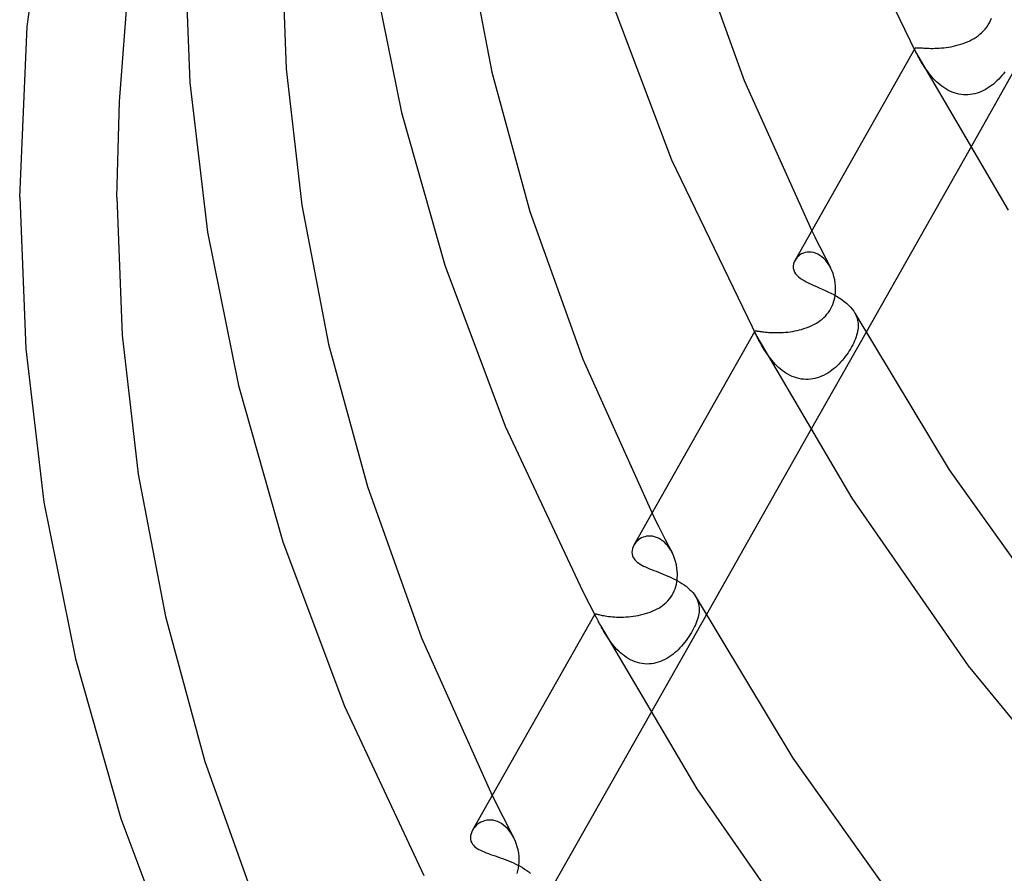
# Model space of a CAD drawing. Header units: millimetres. Extents: x -374 to 374, y -188 to 321.
# Tile 12 of 112: x -310 to -270, y 28 to 63. Entities that reach past the tile are written whole.
import ezdxf

# ---------------------------------------------------------------- set-up
doc = ezdxf.new("R2010")
doc.units = ezdxf.units.MM
doc.layers.add('HIDDEN', color=7, linetype='Continuous')
doc.layers.add('THICK', color=7, linetype='Continuous')

msp = doc.modelspace()

# ---------------------------------------------------------------- linework, layer by layer
at = {"layer": 'HIDDEN'}
for p, q in [((-270.345, 63.103), (-270.306, 63.198)), ((-270.628, 62.681), (-270.561, 62.757)), ((-270.561, 62.757), (-270.498, 62.839)), ((-270.498, 62.839), (-270.441, 62.924)), ((-270.441, 62.924), (-270.39, 63.012)), ((-270.39, 63.012), (-270.345, 63.103)), ((-271.105, 62.322), (-271.019, 62.37)), ((-271.019, 62.37), (-270.936, 62.423)), ((-270.936, 62.423), (-270.854, 62.48)), ((-270.854, 62.48), (-270.776, 62.542)), ((-270.776, 62.542), (-270.7, 62.609)), ((-270.7, 62.609), (-270.628, 62.681)), ((-273.454, 61.947), (-273.448, 61.963)), ((-273.453, 61.926), (-273.454, 61.947)), ((-273.448, 61.963), (-273.439, 61.974)), ((-273.439, 61.974), (-273.426, 61.981)), ((-273.426, 61.981), (-273.408, 61.987)), ((-273.408, 61.987), (-273.385, 61.99)), ((-273.385, 61.99), (-273.357, 61.991)), ((-273.357, 61.991), (-273.325, 61.99)), ((-273.325, 61.99), (-273.287, 61.989)), ((-273.287, 61.989), (-273.244, 61.986)), ((-273.244, 61.986), (-273.196, 61.982)), ((-273.196, 61.982), (-273.143, 61.979)), ((-273.143, 61.979), (-273.085, 61.975)), ((-273.085, 61.975), (-273.022, 61.971)), ((-273.022, 61.971), (-272.953, 61.967)), ((-272.953, 61.967), (-272.88, 61.965)), ((-272.88, 61.965), (-272.801, 61.963)), ((-272.801, 61.963), (-272.719, 61.963)), ((-272.719, 61.963), (-272.633, 61.964)), ((-272.633, 61.964), (-272.544, 61.967)), ((-272.544, 61.967), (-272.452, 61.972)), ((-272.452, 61.972), (-272.356, 61.979)), ((-272.356, 61.979), (-272.259, 61.988)), ((-272.259, 61.988), (-272.161, 62)), ((-272.161, 62), (-272.062, 62.015)), ((-272.062, 62.015), (-271.963, 62.032)), ((-271.963, 62.032), (-271.863, 62.052)), ((-271.863, 62.052), (-271.764, 62.075)), ((-271.764, 62.075), (-271.665, 62.101)), ((-271.665, 62.101), (-271.567, 62.13)), ((-271.567, 62.13), (-271.471, 62.162)), ((-271.471, 62.162), (-271.376, 62.197)), ((-271.376, 62.197), (-271.284, 62.235)), ((-271.284, 62.235), (-271.193, 62.277)), ((-271.193, 62.277), (-271.105, 62.322)), ((-273.448, 61.9), (-273.453, 61.926)), ((-273.437, 61.869), (-273.448, 61.9)), ((-273.421, 61.832), (-273.437, 61.869)), ((-273.401, 61.789), (-273.421, 61.832)), ((-273.376, 61.739), (-273.401, 61.789)), ((-273.346, 61.682), (-273.376, 61.739)), ((-273.32, 61.634), (-273.346, 61.682)), ((-273.291, 61.583), (-273.32, 61.634)), ((-273.26, 61.527), (-273.291, 61.583)), ((-273.226, 61.469), (-273.26, 61.527)), ((-268.898, 61.882), (-271.18, 57.85)), ((-273.19, 61.408), (-273.226, 61.469)), ((-273.152, 61.345), (-273.19, 61.408)), ((-273.111, 61.28), (-273.152, 61.345)), ((-273.068, 61.213), (-273.111, 61.28)), ((-273.022, 61.145), (-273.068, 61.213)), ((-272.974, 61.075), (-273.022, 61.145)), ((-272.923, 61.005), (-272.974, 61.075)), ((-272.87, 60.934), (-272.923, 61.005)), ((-272.814, 60.864), (-272.87, 60.934)), ((-272.755, 60.794), (-272.814, 60.864)), ((-272.693, 60.725), (-272.755, 60.794)), ((-272.628, 60.657), (-272.693, 60.725)), ((-269.938, 60.769), (-270.006, 60.696)), ((-269.872, 60.844), (-269.938, 60.769)), ((-269.809, 60.921), (-269.872, 60.844)), ((-269.749, 60.999), (-269.809, 60.921)), ((-272.561, 60.591), (-272.628, 60.657)), ((-272.491, 60.527), (-272.561, 60.591)), ((-272.418, 60.465), (-272.491, 60.527)), ((-272.342, 60.406), (-272.418, 60.465)), ((-272.264, 60.35), (-272.342, 60.406)), ((-272.182, 60.298), (-272.264, 60.35)), ((-270.461, 60.323), (-270.544, 60.274)), ((-270.38, 60.377), (-270.461, 60.323)), ((-270.301, 60.434), (-270.38, 60.377)), ((-270.224, 60.495), (-270.301, 60.434)), ((-270.149, 60.559), (-270.224, 60.495)), ((-270.076, 60.626), (-270.149, 60.559)), ((-270.006, 60.696), (-270.076, 60.626)), ((-272.098, 60.25), (-272.182, 60.298)), ((-272.011, 60.206), (-272.098, 60.25)), ((-271.923, 60.167), (-272.011, 60.206)), ((-271.833, 60.134), (-271.923, 60.167)), ((-271.741, 60.106), (-271.833, 60.134)), ((-271.648, 60.084), (-271.741, 60.106)), ((-271.553, 60.067), (-271.648, 60.084)), ((-271.458, 60.057), (-271.553, 60.067)), ((-271.363, 60.053), (-271.458, 60.057)), ((-271.268, 60.054), (-271.363, 60.053)), ((-271.174, 60.062), (-271.268, 60.054)), ((-271.08, 60.076), (-271.174, 60.062)), ((-270.987, 60.096), (-271.08, 60.076)), ((-270.895, 60.122), (-270.987, 60.096)), ((-270.804, 60.152), (-270.895, 60.122)), ((-270.716, 60.188), (-270.804, 60.152)), ((-270.629, 60.229), (-270.716, 60.188)), ((-270.544, 60.274), (-270.629, 60.229)), ((-277.691, 54.463), (-277.564, 54.209)), ((-277.564, 54.209), (-277.436, 53.955)), ((-277.436, 53.955), (-277.308, 53.701)), ((-278.174, 53.47), (-278.234, 53.424)), ((-278.108, 53.509), (-278.174, 53.47)), ((-278.036, 53.542), (-278.108, 53.509)), ((-277.96, 53.566), (-278.036, 53.542)), ((-277.88, 53.581), (-277.96, 53.566)), ((-277.797, 53.586), (-277.88, 53.581)), ((-277.711, 53.582), (-277.797, 53.586)), ((-277.622, 53.566), (-277.711, 53.582)), ((-277.533, 53.538), (-277.622, 53.566)), ((-277.445, 53.5), (-277.533, 53.538)), ((-277.358, 53.45), (-277.445, 53.5)), ((-277.273, 53.389), (-277.358, 53.45)), ((-277.308, 53.701), (-277.179, 53.449)), ((-277.179, 53.449), (-277.049, 53.196)), ((-278.334, 53.316), (-278.374, 53.256)), ((-278.287, 53.372), (-278.334, 53.316)), ((-278.234, 53.424), (-278.287, 53.372)), ((-277.191, 53.317), (-277.273, 53.389)), ((-277.114, 53.235), (-277.191, 53.317)), ((-277.042, 53.145), (-277.114, 53.235)), ((-277.049, 53.196), (-276.918, 52.945)), ((-276.976, 53.046), (-277.042, 53.145)), ((-276.916, 52.94), (-276.976, 53.046)), ((-276.862, 52.825), (-276.916, 52.94)), ((-276.815, 52.704), (-276.862, 52.825)), ((-276.776, 52.579), (-276.815, 52.704)), ((-276.746, 52.451), (-276.776, 52.579)), ((-276.724, 52.319), (-276.746, 52.451)), ((-276.711, 52.186), (-276.724, 52.319)), ((-276.726, 51.803), (-276.715, 51.899)), ((-276.715, 51.899), (-276.709, 51.994)), ((-276.708, 52.09), (-276.711, 52.186)), ((-276.709, 51.994), (-276.708, 52.09)), ((-276.862, 51.346), (-276.824, 51.433)), ((-276.824, 51.433), (-276.792, 51.523)), ((-276.792, 51.523), (-276.765, 51.615)), ((-276.765, 51.615), (-276.743, 51.708)), ((-276.743, 51.708), (-276.726, 51.803)), ((-277.128, 50.958), (-277.065, 51.029)), ((-277.065, 51.029), (-277.006, 51.104)), ((-277.006, 51.104), (-276.953, 51.182)), ((-276.953, 51.182), (-276.905, 51.262)), ((-276.905, 51.262), (-276.862, 51.346)), ((-275.913, 51.069), (-275.866, 50.971)), ((-277.66, 50.578), (-277.577, 50.621)), ((-277.577, 50.621), (-277.495, 50.667)), ((-277.495, 50.667), (-277.416, 50.717)), ((-277.416, 50.717), (-277.339, 50.771)), ((-277.339, 50.771), (-277.266, 50.829)), ((-277.266, 50.829), (-277.195, 50.892)), ((-277.195, 50.892), (-277.128, 50.958)), ((-275.866, 50.971), (-275.829, 50.872)), ((-275.829, 50.872), (-275.804, 50.772)), ((-275.804, 50.772), (-275.788, 50.67)), ((-275.788, 50.67), (-275.783, 50.567)), ((-280.032, 50.319), (-280.028, 50.332)), ((-280.03, 50.301), (-280.032, 50.319)), ((-280.023, 50.278), (-280.03, 50.301)), ((-280.028, 50.332), (-280.021, 50.339)), ((-280.012, 50.248), (-280.023, 50.278)), ((-280.021, 50.339), (-280.009, 50.344)), ((-279.995, 50.213), (-280.012, 50.248)), ((-280.009, 50.344), (-279.994, 50.347)), ((-279.974, 50.171), (-279.995, 50.213)), ((-279.994, 50.347), (-279.974, 50.347)), ((-279.974, 50.347), (-279.95, 50.345)), ((-279.95, 50.345), (-279.922, 50.342)), ((-279.922, 50.342), (-279.889, 50.338)), ((-279.889, 50.338), (-279.852, 50.333)), ((-279.852, 50.333), (-279.809, 50.326)), ((-279.809, 50.326), (-279.762, 50.319)), ((-279.762, 50.319), (-279.711, 50.312)), ((-279.711, 50.312), (-279.654, 50.305)), ((-279.654, 50.305), (-279.593, 50.298)), ((-279.593, 50.298), (-279.527, 50.292)), ((-279.527, 50.292), (-279.457, 50.286)), ((-279.457, 50.286), (-279.382, 50.281)), ((-279.382, 50.281), (-279.303, 50.277)), ((-279.303, 50.277), (-279.221, 50.275)), ((-279.221, 50.275), (-279.136, 50.274)), ((-279.136, 50.274), (-279.048, 50.275)), ((-279.048, 50.275), (-278.958, 50.278)), ((-278.958, 50.278), (-278.865, 50.283)), ((-278.865, 50.283), (-278.771, 50.291)), ((-278.771, 50.291), (-278.676, 50.3)), ((-278.676, 50.3), (-278.581, 50.312)), ((-278.581, 50.312), (-278.485, 50.327)), ((-278.485, 50.327), (-278.389, 50.343)), ((-278.389, 50.343), (-278.294, 50.363)), ((-278.294, 50.363), (-278.199, 50.385)), ((-278.199, 50.385), (-278.105, 50.41)), ((-278.105, 50.41), (-278.013, 50.438)), ((-278.013, 50.438), (-277.922, 50.469)), ((-277.922, 50.469), (-277.833, 50.502)), ((-277.833, 50.502), (-277.745, 50.538)), ((-275.468, 50.27), (-277.751, 46.233)), ((-277.745, 50.538), (-277.66, 50.578)), ((-275.824, 50.248), (-275.844, 50.173)), ((-275.808, 50.321), (-275.824, 50.248)), ((-275.795, 50.392), (-275.808, 50.321)), ((-275.788, 50.462), (-275.795, 50.392)), ((-275.783, 50.567), (-275.788, 50.462)), ((-279.948, 50.121), (-279.974, 50.171)), ((-279.918, 50.064), (-279.948, 50.121)), ((-279.89, 50.013), (-279.918, 50.064)), ((-279.859, 49.956), (-279.89, 50.013)), ((-279.826, 49.895), (-279.859, 49.956)), ((-279.79, 49.831), (-279.826, 49.895)), ((-279.752, 49.764), (-279.79, 49.831)), ((-275.966, 49.857), (-276.007, 49.775)), ((-275.93, 49.939), (-275.966, 49.857)), ((-275.897, 50.019), (-275.93, 49.939)), ((-275.868, 50.097), (-275.897, 50.019)), ((-275.844, 50.173), (-275.868, 50.097)), ((-279.712, 49.696), (-279.752, 49.764)), ((-279.67, 49.626), (-279.712, 49.696)), ((-279.626, 49.555), (-279.67, 49.626)), ((-279.58, 49.484), (-279.626, 49.555)), ((-279.532, 49.412), (-279.58, 49.484)), ((-279.482, 49.34), (-279.532, 49.412)), ((-276.2, 49.449), (-276.257, 49.368)), ((-276.147, 49.53), (-276.2, 49.449)), ((-276.097, 49.612), (-276.147, 49.53)), ((-276.05, 49.694), (-276.097, 49.612)), ((-276.007, 49.775), (-276.05, 49.694)), ((-279.429, 49.267), (-279.482, 49.34)), ((-279.374, 49.195), (-279.429, 49.267)), ((-279.316, 49.123), (-279.374, 49.195)), ((-279.255, 49.052), (-279.316, 49.123)), ((-279.191, 48.982), (-279.255, 49.052)), ((-279.124, 48.914), (-279.191, 48.982)), ((-276.576, 48.984), (-276.647, 48.914)), ((-276.508, 49.056), (-276.576, 48.984)), ((-276.441, 49.131), (-276.508, 49.056)), ((-276.377, 49.208), (-276.441, 49.131)), ((-276.316, 49.287), (-276.377, 49.208)), ((-276.257, 49.368), (-276.316, 49.287)), ((-279.055, 48.848), (-279.124, 48.914)), ((-278.983, 48.784), (-279.055, 48.848)), ((-278.908, 48.723), (-278.983, 48.784)), ((-278.83, 48.665), (-278.908, 48.723)), ((-278.75, 48.612), (-278.83, 48.665)), ((-278.667, 48.562), (-278.75, 48.612)), ((-277.033, 48.612), (-277.116, 48.563)), ((-276.952, 48.665), (-277.033, 48.612)), ((-276.872, 48.722), (-276.952, 48.665)), ((-276.795, 48.783), (-276.872, 48.722)), ((-276.72, 48.847), (-276.795, 48.783)), ((-276.647, 48.914), (-276.72, 48.847)), ((-278.581, 48.516), (-278.667, 48.562)), ((-278.492, 48.475), (-278.581, 48.516)), ((-278.402, 48.44), (-278.492, 48.475)), ((-278.311, 48.41), (-278.402, 48.44)), ((-278.219, 48.386), (-278.311, 48.41)), ((-278.125, 48.368), (-278.219, 48.386)), ((-278.03, 48.357), (-278.125, 48.368)), ((-277.935, 48.351), (-278.03, 48.357)), ((-277.84, 48.351), (-277.935, 48.351)), ((-277.746, 48.358), (-277.84, 48.351)), ((-277.652, 48.371), (-277.746, 48.358)), ((-277.56, 48.389), (-277.652, 48.371)), ((-277.468, 48.414), (-277.56, 48.389)), ((-277.378, 48.444), (-277.468, 48.414)), ((-277.289, 48.479), (-277.378, 48.444)), ((-277.201, 48.519), (-277.289, 48.479)), ((-277.116, 48.563), (-277.201, 48.519)), ((-284.257, 42.856), (-284.122, 42.584)), ((-284.122, 42.584), (-283.986, 42.313)), ((-283.986, 42.313), (-283.849, 42.043)), ((-284.872, 41.705), (-284.922, 41.653)), ((-284.818, 41.752), (-284.872, 41.705)), ((-284.758, 41.795), (-284.818, 41.752)), ((-284.694, 41.832), (-284.758, 41.795)), ((-284.625, 41.862), (-284.694, 41.832)), ((-284.553, 41.886), (-284.625, 41.862)), ((-284.477, 41.902), (-284.553, 41.886)), ((-284.398, 41.911), (-284.477, 41.902)), ((-284.318, 41.911), (-284.398, 41.911)), ((-284.235, 41.902), (-284.318, 41.911)), ((-284.152, 41.884), (-284.235, 41.902)), ((-284.069, 41.856), (-284.152, 41.884)), ((-283.986, 41.819), (-284.069, 41.856)), ((-283.904, 41.773), (-283.986, 41.819)), ((-283.825, 41.718), (-283.904, 41.773)), ((-283.849, 42.043), (-283.711, 41.773)), ((-283.749, 41.655), (-283.825, 41.718)), ((-283.711, 41.773), (-283.573, 41.505)), ((-284.965, 41.597), (-285.003, 41.538)), ((-284.922, 41.653), (-284.965, 41.597)), ((-283.677, 41.584), (-283.749, 41.655)), ((-283.608, 41.504), (-283.677, 41.584)), ((-283.544, 41.419), (-283.608, 41.504)), ((-283.573, 41.505), (-283.434, 41.237)), ((-283.485, 41.328), (-283.544, 41.419)), ((-283.431, 41.232), (-283.485, 41.328)), ((-283.375, 41.113), (-283.431, 41.232)), ((-283.327, 40.99), (-283.375, 41.113)), ((-283.287, 40.862), (-283.327, 40.99)), ((-283.255, 40.731), (-283.287, 40.862)), ((-283.232, 40.597), (-283.255, 40.731)), ((-283.218, 40.462), (-283.232, 40.597)), ((-283.238, 40.021), (-283.226, 40.111)), ((-283.226, 40.111), (-283.218, 40.2)), ((-283.214, 40.375), (-283.218, 40.462)), ((-283.218, 40.2), (-283.214, 40.287)), ((-283.214, 40.287), (-283.214, 40.375)), ((-283.344, 39.657), (-283.309, 39.748)), ((-283.309, 39.748), (-283.279, 39.839)), ((-283.279, 39.839), (-283.256, 39.93)), ((-283.256, 39.93), (-283.238, 40.021)), ((-283.605, 39.254), (-283.543, 39.327)), ((-283.543, 39.327), (-283.485, 39.403)), ((-283.485, 39.403), (-283.433, 39.484)), ((-283.433, 39.484), (-283.386, 39.568)), ((-283.386, 39.568), (-283.344, 39.657)), ((-282.438, 39.379), (-282.398, 39.298)), ((-282.398, 39.298), (-282.367, 39.216)), ((-284.244, 38.821), (-284.154, 38.861)), ((-284.154, 38.861), (-284.066, 38.905)), ((-284.066, 38.905), (-283.98, 38.953)), ((-283.98, 38.953), (-283.898, 39.005)), ((-283.898, 39.005), (-283.819, 39.061)), ((-283.819, 39.061), (-283.743, 39.121)), ((-283.743, 39.121), (-283.672, 39.186)), ((-283.672, 39.186), (-283.605, 39.254)), ((-282.367, 39.216), (-282.343, 39.133)), ((-282.343, 39.133), (-282.326, 39.049)), ((-282.326, 39.049), (-282.318, 38.964)), ((-282.316, 38.877), (-282.321, 38.788)), ((-282.318, 38.964), (-282.316, 38.877)), ((-286.607, 38.698), (-286.605, 38.706)), ((-286.605, 38.686), (-286.607, 38.698)), ((-286.605, 38.706), (-286.599, 38.711)), ((-286.6, 38.671), (-286.605, 38.686)), ((-286.591, 38.651), (-286.6, 38.671)), ((-286.599, 38.711), (-286.589, 38.712)), ((-286.579, 38.626), (-286.591, 38.651)), ((-286.589, 38.712), (-286.575, 38.712)), ((-286.563, 38.597), (-286.579, 38.626)), ((-286.575, 38.712), (-286.557, 38.709)), ((-286.557, 38.709), (-286.534, 38.704)), ((-286.534, 38.704), (-286.507, 38.698)), ((-286.507, 38.698), (-286.475, 38.69)), ((-286.475, 38.69), (-286.439, 38.681)), ((-286.439, 38.681), (-286.397, 38.672)), ((-286.397, 38.672), (-286.35, 38.661)), ((-286.35, 38.661), (-286.299, 38.651)), ((-286.299, 38.651), (-286.242, 38.64)), ((-286.242, 38.64), (-286.181, 38.629)), ((-286.181, 38.629), (-286.114, 38.619)), ((-286.114, 38.619), (-286.042, 38.609)), ((-286.042, 38.609), (-285.965, 38.601)), ((-285.965, 38.601), (-285.884, 38.593)), ((-285.884, 38.593), (-285.8, 38.587)), ((-285.8, 38.587), (-285.712, 38.583)), ((-285.712, 38.583), (-285.62, 38.581)), ((-285.62, 38.581), (-285.525, 38.581)), ((-285.525, 38.581), (-285.428, 38.583)), ((-285.428, 38.583), (-285.329, 38.587)), ((-285.329, 38.587), (-285.23, 38.594)), ((-285.23, 38.594), (-285.129, 38.604)), ((-285.129, 38.604), (-285.028, 38.616)), ((-285.028, 38.616), (-284.926, 38.631)), ((-284.926, 38.631), (-284.825, 38.649)), ((-284.825, 38.649), (-284.725, 38.67)), ((-284.725, 38.67), (-284.626, 38.694)), ((-284.626, 38.694), (-284.528, 38.721)), ((-284.528, 38.721), (-284.431, 38.751)), ((-284.431, 38.751), (-284.337, 38.784)), ((-284.337, 38.784), (-284.244, 38.821)), ((-282.037, 38.657), (-284.323, 34.616)), ((-282.383, 38.497), (-282.409, 38.421)), ((-282.361, 38.572), (-282.383, 38.497)), ((-282.344, 38.645), (-282.361, 38.572)), ((-282.331, 38.717), (-282.344, 38.645)), ((-282.321, 38.788), (-282.331, 38.717)), ((-286.331, 38.163), (-286.367, 38.231)), ((-286.292, 38.093), (-286.331, 38.163)), ((-286.25, 38.02), (-286.292, 38.093)), ((-282.548, 38.106), (-282.592, 38.025)), ((-282.508, 38.186), (-282.548, 38.106)), ((-282.472, 38.265), (-282.508, 38.186)), ((-282.438, 38.343), (-282.472, 38.265)), ((-282.409, 38.421), (-282.438, 38.343)), ((-286.207, 37.944), (-286.25, 38.02)), ((-286.161, 37.867), (-286.207, 37.944)), ((-286.112, 37.79), (-286.161, 37.867)), ((-286.061, 37.711), (-286.112, 37.79)), ((-286.008, 37.632), (-286.061, 37.711)), ((-282.798, 37.698), (-282.856, 37.617)), ((-282.742, 37.78), (-282.798, 37.698)), ((-282.688, 37.862), (-282.742, 37.78)), ((-282.638, 37.944), (-282.688, 37.862)), ((-282.592, 38.025), (-282.638, 37.944)), ((-285.951, 37.553), (-286.008, 37.632)), ((-285.892, 37.475), (-285.951, 37.553)), ((-285.83, 37.398), (-285.892, 37.475)), ((-285.765, 37.323), (-285.83, 37.398)), ((-285.697, 37.249), (-285.765, 37.323)), ((-285.625, 37.178), (-285.697, 37.249)), ((-283.183, 37.239), (-283.255, 37.171)), ((-283.113, 37.311), (-283.183, 37.239)), ((-283.045, 37.384), (-283.113, 37.311)), ((-282.98, 37.46), (-283.045, 37.384)), ((-282.917, 37.538), (-282.98, 37.46)), ((-282.856, 37.617), (-282.917, 37.538)), ((-285.551, 37.109), (-285.625, 37.178)), ((-285.474, 37.043), (-285.551, 37.109)), ((-285.393, 36.981), (-285.474, 37.043)), ((-285.31, 36.923), (-285.393, 36.981)), ((-285.225, 36.87), (-285.31, 36.923)), ((-285.137, 36.822), (-285.225, 36.87)), ((-283.649, 36.877), (-283.735, 36.831)), ((-283.566, 36.928), (-283.649, 36.877)), ((-283.485, 36.983), (-283.566, 36.928)), ((-283.406, 37.042), (-283.485, 36.983)), ((-283.33, 37.105), (-283.406, 37.042)), ((-283.255, 37.171), (-283.33, 37.105)), ((-285.046, 36.779), (-285.137, 36.822)), ((-284.954, 36.741), (-285.046, 36.779)), ((-284.859, 36.71), (-284.954, 36.741)), ((-284.764, 36.685), (-284.859, 36.71)), ((-284.668, 36.667), (-284.764, 36.685)), ((-284.571, 36.655), (-284.668, 36.667)), ((-284.475, 36.65), (-284.571, 36.655)), ((-284.378, 36.651), (-284.475, 36.65)), ((-284.282, 36.659), (-284.378, 36.651)), ((-284.187, 36.674), (-284.282, 36.659)), ((-284.093, 36.694), (-284.187, 36.674)), ((-284.001, 36.72), (-284.093, 36.694)), ((-283.91, 36.752), (-284.001, 36.72)), ((-283.822, 36.789), (-283.91, 36.752)), ((-283.735, 36.831), (-283.822, 36.789)), ((-290.824, 31.248), (-290.68, 30.959)), ((-290.68, 30.959), (-290.535, 30.671)), ((-290.535, 30.671), (-290.39, 30.384)), ((-290.39, 30.384), (-290.243, 30.097)), ((-291.486, 30.006), (-291.54, 29.949)), ((-291.425, 30.059), (-291.486, 30.006)), ((-291.36, 30.106), (-291.425, 30.059)), ((-291.29, 30.146), (-291.36, 30.106)), ((-291.215, 30.18), (-291.29, 30.146)), ((-291.136, 30.207), (-291.215, 30.18)), ((-291.053, 30.225), (-291.136, 30.207)), ((-290.968, 30.234), (-291.053, 30.225)), ((-290.881, 30.234), (-290.968, 30.234)), ((-290.793, 30.225), (-290.881, 30.234)), ((-290.704, 30.206), (-290.793, 30.225)), ((-290.614, 30.176), (-290.704, 30.206)), ((-290.526, 30.137), (-290.614, 30.176)), ((-290.44, 30.088), (-290.526, 30.137)), ((-290.357, 30.029), (-290.44, 30.088)), ((-290.276, 29.962), (-290.357, 30.029)), ((-290.2, 29.886), (-290.276, 29.962)), ((-290.243, 30.097), (-290.096, 29.811)), ((-291.589, 29.887), (-291.63, 29.822)), ((-291.54, 29.949), (-291.589, 29.887)), ((-290.128, 29.804), (-290.2, 29.886)), ((-290.062, 29.715), (-290.128, 29.804)), ((-290.096, 29.811), (-289.948, 29.526)), ((-290, 29.62), (-290.062, 29.715)), ((-289.945, 29.521), (-290, 29.62)), ((-289.886, 29.397), (-289.945, 29.521)), ((-289.836, 29.269), (-289.886, 29.397)), ((-289.795, 29.138), (-289.836, 29.269)), ((-289.762, 29.005), (-289.795, 29.138)), ((-289.738, 28.87), (-289.762, 29.005)), ((-289.724, 28.735), (-289.738, 28.87)), ((-289.744, 28.261), (-289.728, 28.378)), ((-289.728, 28.378), (-289.719, 28.497)), ((-289.718, 28.616), (-289.724, 28.735)), ((-289.719, 28.497), (-289.718, 28.616)), ((-289.801, 28.034), (-289.768, 28.146)), ((-289.768, 28.146), (-289.744, 28.261))]:
    msp.add_line(p, q, dxfattribs=at)
at = {"layer": 'THICK'}
for p, q in [((-309.939, 62.864), (-308.995, 69.927)), ((-276.848, 68.914), (-273.429, 61.819)), ((-303.5, 66.674), (-303.258, 60.562)), ((-299.5, 66.674), (-299.289, 61.121)), ((-291.917, 66.585), (-290.839, 60.982)), ((-282.599, 66.574), (-280.47, 60.639)), ((-295.795, 65.493), (-294.558, 59.329)), ((-286.107, 64.416), (-283.449, 57.382)), ((-306.148, 59.777), (-305.839, 63.71)), ((-310.25, 55.848), (-309.939, 62.864)), ((-273.449, 61.963), (-278.377, 53.25)), ((-273.429, 61.819), (-269.613, 55.315)), ((-299.289, 61.121), (-298.65, 55.52)), ((-290.839, 60.982), (-289.278, 55.261)), ((-303.258, 60.562), (-302.523, 54.4)), ((-280.47, 60.639), (-277.691, 54.463)), ((-306.25, 55.848), (-306.148, 59.777)), ((-294.558, 59.329), (-292.768, 53.044)), ((-271.18, 57.85), (-275.468, 50.27)), ((-283.449, 57.382), (-279.949, 50.12)), ((-310.25, 55.848), (-310.002, 49.603)), ((-306.25, 55.848), (-306.035, 50.177)), ((-298.65, 55.52), (-297.55, 49.795)), ((-289.278, 55.261), (-287.102, 49.185)), ((-302.523, 54.4), (-301.259, 48.098)), ((-292.768, 53.044), (-290.298, 46.436)), ((-278.438, 53.097), (-278.45, 53.013)), ((-278.412, 53.179), (-278.438, 53.097)), ((-278.374, 53.256), (-278.412, 53.179)), ((-278.45, 53.013), (-278.448, 52.927)), ((-278.448, 52.927), (-278.429, 52.841)), ((-278.429, 52.841), (-278.394, 52.759)), ((-278.394, 52.759), (-278.353, 52.694)), ((-278.353, 52.694), (-278.301, 52.632)), ((-278.301, 52.632), (-278.24, 52.573)), ((-278.24, 52.573), (-278.17, 52.517)), ((-278.17, 52.517), (-278.091, 52.464)), ((-278.091, 52.464), (-278.006, 52.413)), ((-278.006, 52.413), (-277.913, 52.363)), ((-277.913, 52.363), (-277.815, 52.315)), ((-277.815, 52.315), (-277.712, 52.267)), ((-277.712, 52.267), (-277.604, 52.218)), ((-277.604, 52.218), (-277.493, 52.169)), ((-277.493, 52.169), (-277.379, 52.119)), ((-277.379, 52.119), (-277.262, 52.068)), ((-277.262, 52.068), (-277.144, 52.014)), ((-277.144, 52.014), (-277.025, 51.958)), ((-277.025, 51.958), (-276.906, 51.899)), ((-276.906, 51.899), (-276.789, 51.837)), ((-276.789, 51.837), (-276.675, 51.773)), ((-276.675, 51.773), (-276.564, 51.705)), ((-276.564, 51.705), (-276.457, 51.634)), ((-276.457, 51.634), (-276.356, 51.561)), ((-276.356, 51.561), (-276.262, 51.485)), ((-276.262, 51.485), (-276.176, 51.406)), ((-276.176, 51.406), (-276.097, 51.325)), ((-276.097, 51.325), (-276.028, 51.242)), ((-276.028, 51.242), (-275.967, 51.158)), ((-275.967, 51.158), (-275.915, 51.073)), ((-275.915, 51.073), (-272.036, 44.633)), ((-280.028, 50.331), (-285.003, 41.537)), ((-306.035, 50.177), (-305.383, 44.456)), ((-297.55, 49.795), (-295.958, 43.948)), ((-279.949, 50.12), (-276.043, 43.464)), ((-310.002, 49.603), (-309.252, 43.307)), ((-287.102, 49.185), (-284.257, 42.856)), ((-301.259, 48.098), (-299.429, 41.673)), ((-290.298, 46.436), (-287.107, 39.632)), ((-277.751, 46.233), (-282.037, 38.657)), ((-272.036, 44.633), (-267.202, 37.848)), ((-305.383, 44.456), (-304.262, 38.608)), ((-295.958, 43.948), (-293.734, 37.732)), ((-276.043, 43.464), (-271.265, 36.576)), ((-309.252, 43.307), (-307.96, 36.867)), ((-299.429, 41.673), (-296.903, 34.917)), ((-285.079, 41.321), (-285.084, 41.246)), ((-285.063, 41.395), (-285.079, 41.321)), ((-285.038, 41.467), (-285.063, 41.395)), ((-285.003, 41.538), (-285.038, 41.467)), ((-285.084, 41.246), (-285.077, 41.173)), ((-285.077, 41.173), (-285.059, 41.1)), ((-285.059, 41.1), (-285.029, 41.031)), ((-285.029, 41.031), (-284.997, 40.979)), ((-284.997, 40.979), (-284.959, 40.93)), ((-284.959, 40.93), (-284.913, 40.883)), ((-284.913, 40.883), (-284.862, 40.839)), ((-284.862, 40.839), (-284.805, 40.796)), ((-284.805, 40.796), (-284.742, 40.756)), ((-284.742, 40.756), (-284.674, 40.717)), ((-284.674, 40.717), (-284.601, 40.679)), ((-284.601, 40.679), (-284.524, 40.642)), ((-284.524, 40.642), (-284.443, 40.606)), ((-284.443, 40.606), (-284.359, 40.57)), ((-284.359, 40.57), (-284.272, 40.535)), ((-284.272, 40.535), (-284.181, 40.499)), ((-284.181, 40.499), (-284.089, 40.462)), ((-284.089, 40.462), (-283.994, 40.425)), ((-283.994, 40.425), (-283.897, 40.387)), ((-283.897, 40.387), (-283.799, 40.347)), ((-283.799, 40.347), (-283.7, 40.305)), ((-283.7, 40.305), (-283.6, 40.262)), ((-283.6, 40.262), (-283.501, 40.218)), ((-283.501, 40.218), (-283.403, 40.171)), ((-283.403, 40.171), (-283.306, 40.122)), ((-283.306, 40.122), (-283.211, 40.071)), ((-283.211, 40.071), (-283.117, 40.017)), ((-283.117, 40.017), (-283.027, 39.962)), ((-283.027, 39.962), (-282.941, 39.904)), ((-282.941, 39.904), (-282.859, 39.845)), ((-282.859, 39.845), (-282.782, 39.783)), ((-282.782, 39.783), (-282.71, 39.719)), ((-282.71, 39.719), (-282.644, 39.654)), ((-287.107, 39.632), (-286.563, 38.596)), ((-282.644, 39.654), (-282.584, 39.588)), ((-282.584, 39.588), (-282.53, 39.521)), ((-282.53, 39.521), (-282.482, 39.452)), ((-282.482, 39.452), (-282.44, 39.382)), ((-282.44, 39.382), (-278.47, 32.786)), ((-304.262, 38.608), (-302.638, 32.638)), ((-286.605, 38.705), (-291.633, 29.817)), ((-286.553, 38.577), (-286.563, 38.597)), ((-286.542, 38.556), (-286.553, 38.577)), ((-286.529, 38.533), (-286.542, 38.556)), ((-286.516, 38.508), (-286.529, 38.533)), ((-286.501, 38.482), (-286.516, 38.508)), ((-286.486, 38.454), (-286.501, 38.482)), ((-286.469, 38.421), (-286.486, 38.454)), ((-286.451, 38.387), (-286.469, 38.421)), ((-286.431, 38.35), (-286.451, 38.387)), ((-286.411, 38.313), (-286.431, 38.35)), ((-286.39, 38.273), (-286.411, 38.313)), ((-286.368, 38.232), (-286.39, 38.273)), ((-286.368, 38.232), (-282.413, 31.517)), ((-293.734, 37.732), (-290.824, 31.248)), ((-307.96, 36.867), (-306.09, 30.302)), ((-271.265, 36.576), (-264.255, 28.054)), ((-296.903, 34.917), (-293.642, 27.96)), ((-284.323, 34.616), (-288.606, 27.045)), ((-278.47, 32.786), (-273.5, 25.808)), ((-302.638, 32.638), (-300.367, 26.278)), ((-282.413, 31.517), (-277.586, 24.566)), ((-306.09, 30.302), (-303.342, 23.002)), ((-291.714, 29.595), (-291.721, 29.517)), ((-291.696, 29.672), (-291.714, 29.595)), ((-291.668, 29.748), (-291.696, 29.672)), ((-291.63, 29.822), (-291.668, 29.748)), ((-291.721, 29.517), (-291.716, 29.441)), ((-291.716, 29.441), (-291.699, 29.366)), ((-291.699, 29.366), (-291.668, 29.294)), ((-291.668, 29.294), (-291.637, 29.244)), ((-291.637, 29.244), (-291.598, 29.196)), ((-291.598, 29.196), (-291.552, 29.15)), ((-291.552, 29.15), (-291.5, 29.107)), ((-291.5, 29.107), (-291.441, 29.066)), ((-291.441, 29.066), (-291.376, 29.028)), ((-291.376, 29.028), (-291.306, 28.991)), ((-291.306, 28.991), (-291.231, 28.956)), ((-291.231, 28.956), (-291.152, 28.922)), ((-291.152, 28.922), (-291.068, 28.889)), ((-291.068, 28.889), (-290.981, 28.856)), ((-290.981, 28.856), (-290.89, 28.824)), ((-290.89, 28.824), (-290.796, 28.791)), ((-290.796, 28.791), (-290.7, 28.757)), ((-290.7, 28.757), (-290.601, 28.723)), ((-290.601, 28.723), (-290.5, 28.687)), ((-290.5, 28.687), (-290.397, 28.65)), ((-290.397, 28.65), (-290.294, 28.611)), ((-290.294, 28.611), (-290.189, 28.571)), ((-290.189, 28.571), (-290.085, 28.528)), ((-290.085, 28.528), (-289.982, 28.483)), ((-289.982, 28.483), (-289.879, 28.436)), ((-289.879, 28.436), (-289.777, 28.386)), ((-289.777, 28.386), (-289.679, 28.333)), ((-289.679, 28.333), (-289.584, 28.279)), ((-289.584, 28.279), (-289.493, 28.222)), ((-289.493, 28.222), (-289.406, 28.162)), ((-289.406, 28.162), (-289.324, 28.1)), ((-289.324, 28.1), (-289.248, 28.037))]:
    msp.add_line(p, q, dxfattribs=at)

doc.saveas('drawing.dxf')
